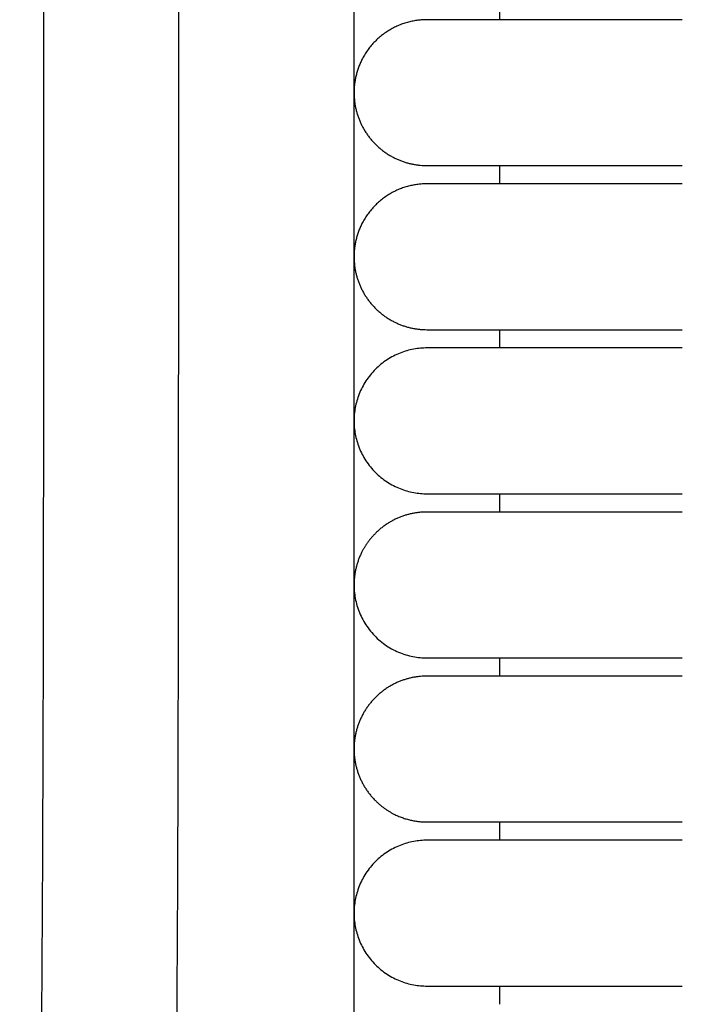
# Model space of a CAD drawing. Header units: millimetres. Extents: x -31695 to -19845, y -5614 to 7253.
# Tile 170 of 256: x -29464 to -29446, y 4649 to 4676. Entities that reach past the tile are written whole.
import ezdxf

# ---------------------------------------------------------------- set-up
doc = ezdxf.new("R2010")
doc.units = ezdxf.units.MM
doc.layers.add('2d', color=7, linetype='Continuous', true_color=0x000000)

msp = doc.modelspace()

# ---------------------------------------------------------------- linework, layer by layer
at = {"layer": '2d', "linetype": 'Continuous', "lineweight": -3}
msp.add_lwpolyline([(-29455.065, 4642.495), (-29455.065, 5407.495)], dxfattribs=at)
for points, knots in [([(-29460.52, 4624.902), (-29460.437, 4626.341), (-29460.368, 4627.78), (-29460.309, 4629.221), (-29460.245, 4630.779), (-29460.193, 4632.338), (-29460.149, 4633.897), (-29460.103, 4635.575), (-29460.065, 4637.252), (-29460.035, 4638.931), (-29460.001, 4640.756), (-29459.976, 4642.581), (-29459.956, 4644.407), (-29459.935, 4646.353), (-29459.92, 4648.299), (-29459.908, 4650.245), (-29459.896, 4652.277), (-29459.889, 4654.31), (-29459.884, 4656.342), (-29459.878, 4658.489), (-29459.876, 4660.636), (-29459.874, 4662.783), (-29459.872, 4666.01), (-29459.872, 4669.236), (-29459.872, 4672.463), (-29459.873, 4682.95), (-29459.873, 4693.438), (-29459.873, 4703.926), (-29459.873, 4715.826), (-29459.873, 4727.727), (-29459.873, 4739.627), (-29459.873, 4752.869), (-29459.873, 4766.11), (-29459.873, 4779.351), (-29459.873, 4793.947), (-29459.873, 4808.544), (-29459.873, 4823.14), (-29459.873, 4854.606), (-29459.873, 4886.071), (-29459.873, 4917.536), (-29459.873, 4950.544), (-29459.873, 4983.553), (-29459.873, 5016.561), (-29459.873, 5049.57), (-29459.873, 5082.578), (-29459.873, 5115.586), (-29459.873, 5131.318), (-29459.873, 5147.051), (-29459.873, 5162.784), (-29459.873, 5178.517), (-29459.873, 5194.251), (-29459.873, 5209.983), (-29459.873, 5217.281), (-29459.873, 5224.579), (-29459.873, 5231.877), (-29459.873, 5239.175), (-29459.873, 5246.473), (-29459.873, 5253.771), (-29459.873, 5259.091), (-29459.873, 5264.412), (-29459.873, 5269.732)], [0, 0, 0, 0, 4.32571, 4.32571, 4.32571, 9.006348, 9.006348, 9.006348, 14.041632, 14.041632, 14.041632, 19.519096, 19.519096, 19.519096, 25.35732, 25.35732, 25.35732, 31.454857, 31.454857, 31.454857, 37.895938, 37.895938, 37.895938, 47.575429, 47.575429, 47.575429, 79.038556, 79.038556, 79.038556, 114.740207, 114.740207, 114.740207, 154.464201, 154.464201, 154.464201, 198.253062, 198.253062, 198.253062, 292.648844, 292.648844, 292.648844, 391.674129, 391.674129, 391.674129, 490.698643, 490.698643, 490.698643, 537.896832, 537.896832, 537.896832, 585.096367, 585.096367, 585.096367, 606.990068, 606.990068, 606.990068, 628.884072, 628.884072, 628.884072, 644.845046, 644.845046, 644.845046, 644.845046]), ([(-29464.231, 4625.082), (-29464.148, 4626.499), (-29464.079, 4627.927), (-29464.02, 4629.346), (-29463.956, 4630.891), (-29463.904, 4632.436), (-29463.86, 4633.982), (-29463.813, 4635.649), (-29463.775, 4637.316), (-29463.744, 4638.984), (-29463.71, 4640.802), (-29463.684, 4642.619), (-29463.663, 4644.437), (-29463.641, 4646.378), (-29463.625, 4648.318), (-29463.613, 4650.259), (-29463.6, 4652.288), (-29463.592, 4654.317), (-29463.586, 4656.346), (-29463.579, 4658.491), (-29463.576, 4660.636), (-29463.574, 4662.782), (-29463.571, 4665.264), (-29463.57, 4667.746), (-29463.57, 4670.228), (-29463.569, 4670.972), (-29463.569, 4671.716), (-29463.569, 4672.46), (-29463.566, 4682.948), (-29463.563, 4693.436), (-29463.561, 4703.924), (-29463.559, 4715.824), (-29463.557, 4727.725), (-29463.555, 4739.626), (-29463.554, 4752.867), (-29463.552, 4766.109), (-29463.551, 4779.35), (-29463.55, 4793.947), (-29463.549, 4808.543), (-29463.548, 4823.14), (-29463.547, 4854.605), (-29463.546, 4886.07), (-29463.546, 4917.536), (-29463.546, 4950.544), (-29463.546, 4983.553), (-29463.546, 5016.561), (-29463.546, 5049.569), (-29463.546, 5082.578), (-29463.546, 5115.586), (-29463.546, 5131.319), (-29463.546, 5147.051), (-29463.547, 5162.784), (-29463.547, 5178.517), (-29463.548, 5194.251), (-29463.549, 5209.984), (-29463.549, 5217.282), (-29463.549, 5224.58), (-29463.55, 5231.878), (-29463.55, 5238.188), (-29463.551, 5244.497), (-29463.551, 5250.807)], [0, 0, 0, 0, 4.271346, 4.271346, 4.271346, 8.910793, 8.910793, 8.910793, 13.915218, 13.915218, 13.915218, 19.369775, 19.369775, 19.369775, 25.191998, 25.191998, 25.191998, 31.279337, 31.279337, 31.279337, 37.714779, 37.714779, 37.714779, 45.161136, 45.161136, 45.161136, 47.392834, 47.392834, 47.392834, 78.857016, 78.857016, 78.857016, 114.55941, 114.55941, 114.55941, 154.283912, 154.283912, 154.283912, 198.073133, 198.073133, 198.073133, 292.469323, 292.469323, 292.469323, 391.494727, 391.494727, 391.494727, 490.51936, 490.51936, 490.51936, 537.717708, 537.717708, 537.717708, 584.917492, 584.917492, 584.917492, 606.811354, 606.811354, 606.811354, 625.740521, 625.740521, 625.740521, 625.740521])]:
    msp.add_open_spline(points, degree=3, knots=knots, dxfattribs=at)
for points in [[(-29451.065, 4675.995), (-29451.065, 4676.245), (-29451.065, 4676.495)], [(-29451.065, 4671.495), (-29451.065, 4671.745), (-29451.065, 4671.995)], [(-29451.065, 4666.995), (-29451.065, 4667.245), (-29451.065, 4667.495)], [(-29451.065, 4662.495), (-29451.065, 4662.745), (-29451.065, 4662.995)], [(-29451.065, 4657.995), (-29451.065, 4658.245), (-29451.065, 4658.495)], [(-29451.065, 4653.495), (-29451.065, 4653.745), (-29451.065, 4653.995)], [(-29451.065, 4648.995), (-29451.065, 4649.245), (-29451.065, 4649.495)]]:
    msp.add_open_spline(points, degree=2, dxfattribs=at)
for points, weights in [([(-29453.065, 4675.995), (-29454.29, 4675.995), (-29454.847, 4674.903)], [1, 0.797556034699, 0.874965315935]), ([(-29453.065, 4671.495), (-29454.29, 4671.495), (-29454.847, 4670.403)], [1, 0.797556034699, 0.874965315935]), ([(-29453.973, 4654.213), (-29453.545, 4653.995), (-29453.065, 4653.995)], [0.874965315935, 0.909550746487, 1])]:
    msp.add_rational_spline(points, weights, degree=2, dxfattribs=at)
for points, weights, knots in [([(-29446.065, 4675.995), (-29448.964, 4675.995), (-29451.014, 4675.995), (-29453.065, 4675.995), (-29453.065, 4675.995)], [1, 0.853553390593, 0.853553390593, 0.853553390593, 1], [0, 0, 0, 5.79899, 5.79899, 11.59798, 11.59798, 11.59798]), ([(-29454.847, 4674.903), (-29455.065, 4674.475), (-29455.065, 4673.995), (-29455.065, 4673.167), (-29454.479, 4672.581), (-29453.893, 4671.995), (-29453.065, 4671.995)], [0.874965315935, 0.909550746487, 1, 0.853553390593, 0.853553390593, 0.853553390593, 1], [2.290392, 2.290392, 2.290392, 3.313708, 3.313708, 4.970563, 4.970563, 6.627417, 6.627417, 6.627417]), ([(-29453.065, 4671.995), (-29453.065, 4671.995), (-29451.014, 4671.995), (-29448.964, 4671.995), (-29446.065, 4671.995)], [1, 0.853553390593, 0.853553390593, 0.853553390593, 1], [0, 0, 0, 5.79899, 5.79899, 11.59798, 11.59798, 11.59798]), ([(-29446.065, 4671.495), (-29448.964, 4671.495), (-29451.014, 4671.495), (-29453.065, 4671.495), (-29453.065, 4671.495)], [1, 0.853553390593, 0.853553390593, 0.853553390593, 1], [0, 0, 0, 5.79899, 5.79899, 11.59798, 11.59798, 11.59798]), ([(-29454.847, 4670.403), (-29455.065, 4669.975), (-29455.065, 4669.495), (-29455.065, 4668.667), (-29454.479, 4668.081), (-29453.893, 4667.495), (-29453.065, 4667.495)], [0.874965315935, 0.909550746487, 1, 0.853553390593, 0.853553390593, 0.853553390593, 1], [2.290392, 2.290392, 2.290392, 3.313708, 3.313708, 4.970563, 4.970563, 6.627417, 6.627417, 6.627417]), ([(-29453.065, 4667.495), (-29453.065, 4667.495), (-29451.014, 4667.495), (-29448.964, 4667.495), (-29446.065, 4667.495)], [1, 0.853553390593, 0.853553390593, 0.853553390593, 1], [0, 0, 0, 5.79899, 5.79899, 11.59798, 11.59798, 11.59798]), ([(-29453.065, 4666.995), (-29455.065, 4666.995), (-29455.065, 4664.995), (-29455.065, 4662.995), (-29453.065, 4662.995)], [1, 0.707106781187, 1, 0.707106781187, 1], [6.283185, 6.283185, 6.283185, 9.424778, 9.424778, 12.566371, 12.566371, 12.566371]), ([(-29446.065, 4666.995), (-29448.964, 4666.995), (-29451.014, 4666.995), (-29453.065, 4666.995), (-29453.065, 4666.995)], [1, 0.853553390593, 0.853553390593, 0.853553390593, 1], [0, 0, 0, 5.79899, 5.79899, 11.59798, 11.59798, 11.59798]), ([(-29453.065, 4662.995), (-29453.065, 4662.995), (-29451.014, 4662.995), (-29448.964, 4662.995), (-29446.065, 4662.995)], [1, 0.853553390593, 0.853553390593, 0.853553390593, 1], [0, 0, 0, 5.79899, 5.79899, 11.59798, 11.59798, 11.59798]), ([(-29453.065, 4662.495), (-29453.893, 4662.495), (-29454.479, 4661.909), (-29454.703, 4661.685), (-29454.847, 4661.403)], [1, 0.853553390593, 0.853553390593, 0.853553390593, 0.874965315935], [0, 0, 0, 1.656854, 1.656854, 2.290392, 2.290392, 2.290392]), ([(-29446.065, 4662.495), (-29448.964, 4662.495), (-29451.014, 4662.495), (-29453.065, 4662.495), (-29453.065, 4662.495)], [1, 0.853553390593, 0.853553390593, 0.853553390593, 1], [0, 0, 0, 5.79899, 5.79899, 11.59798, 11.59798, 11.59798]), ([(-29454.847, 4661.403), (-29455.065, 4660.975), (-29455.065, 4660.495), (-29455.065, 4658.495), (-29453.065, 4658.495)], [0.874965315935, 0.909550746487, 1, 0.707106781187, 1], [14.737798, 14.737798, 14.737798, 15.707963, 15.707963, 18.849556, 18.849556, 18.849556]), ([(-29453.065, 4658.495), (-29453.065, 4658.495), (-29451.014, 4658.495), (-29448.964, 4658.495), (-29446.065, 4658.495)], [1, 0.853553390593, 0.853553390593, 0.853553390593, 1], [0, 0, 0, 5.79899, 5.79899, 11.59798, 11.59798, 11.59798]), ([(-29453.065, 4657.995), (-29453.893, 4657.995), (-29454.479, 4657.409), (-29455.065, 4656.823), (-29455.065, 4655.995), (-29455.065, 4655.167), (-29454.479, 4654.581), (-29454.255, 4654.357), (-29453.973, 4654.213)], [1, 0.853553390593, 0.853553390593, 0.853553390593, 1, 0.853553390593, 0.853553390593, 0.853553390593, 0.874965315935], [0, 0, 0, 1.656854, 1.656854, 3.313708, 3.313708, 4.970563, 4.970563, 5.604101, 5.604101, 5.604101]), ([(-29446.065, 4657.995), (-29448.964, 4657.995), (-29451.014, 4657.995), (-29453.065, 4657.995), (-29453.065, 4657.995)], [1, 0.853553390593, 0.853553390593, 0.853553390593, 1], [0, 0, 0, 5.79899, 5.79899, 11.59798, 11.59798, 11.59798]), ([(-29453.065, 4653.995), (-29453.065, 4653.995), (-29451.014, 4653.995), (-29448.964, 4653.995), (-29446.065, 4653.995)], [1, 0.853553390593, 0.853553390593, 0.853553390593, 1], [0, 0, 0, 5.79899, 5.79899, 11.59798, 11.59798, 11.59798]), ([(-29453.065, 4653.495), (-29455.065, 4653.495), (-29455.065, 4651.495), (-29455.065, 4649.495), (-29453.065, 4649.495)], [1, 0.707106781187, 1, 0.707106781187, 1], [6.283185, 6.283185, 6.283185, 9.424778, 9.424778, 12.566371, 12.566371, 12.566371]), ([(-29446.065, 4653.495), (-29448.964, 4653.495), (-29451.014, 4653.495), (-29453.065, 4653.495), (-29453.065, 4653.495)], [1, 0.853553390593, 0.853553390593, 0.853553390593, 1], [0, 0, 0, 5.79899, 5.79899, 11.59798, 11.59798, 11.59798]), ([(-29453.065, 4649.495), (-29453.065, 4649.495), (-29451.014, 4649.495), (-29448.964, 4649.495), (-29446.065, 4649.495)], [1, 0.853553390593, 0.853553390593, 0.853553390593, 1], [0, 0, 0, 5.79899, 5.79899, 11.59798, 11.59798, 11.59798])]:
    msp.add_rational_spline(points, weights, degree=2, knots=knots, dxfattribs=at)

doc.saveas('drawing.dxf')
